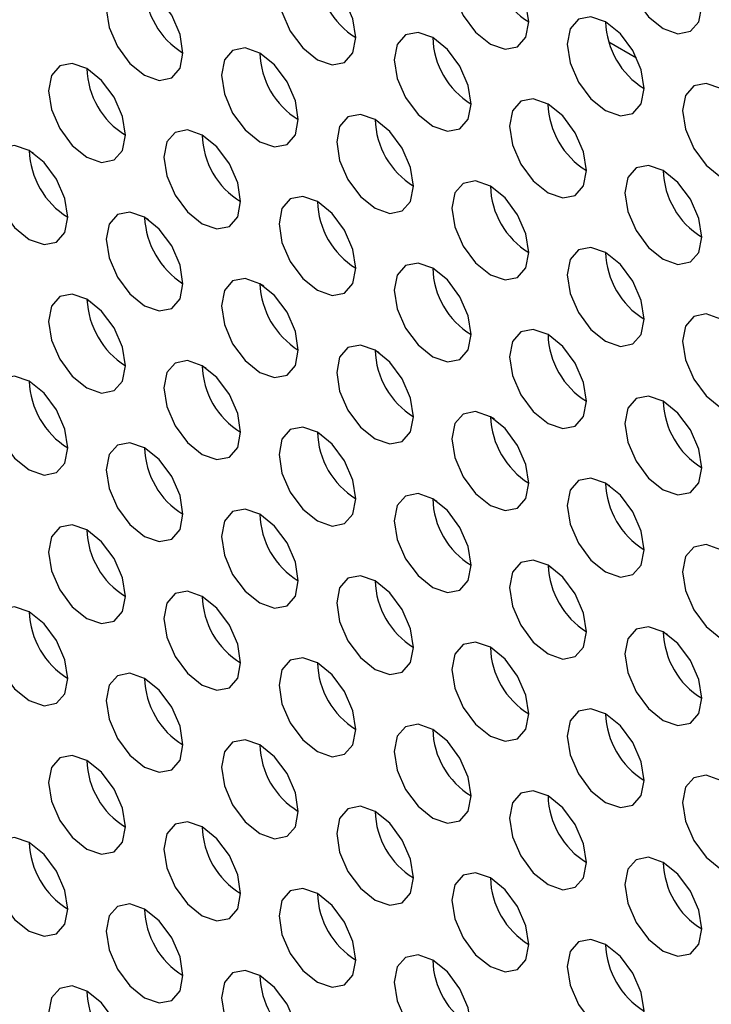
# Model space of a CAD drawing. Header units: millimetres. Extents: x 3619 to 4737, y 1503 to 2366.
# Tile 146 of 256: x 4429.28 to 4433.52, y 2128.96 to 2135.01. Entities that reach past the tile are written whole.
import ezdxf

# ---------------------------------------------------------------- set-up
doc = ezdxf.new("R2010")
doc.units = ezdxf.units.MM

msp = doc.modelspace()

# ---------------------------------------------------------------- linework, layer by layer
at = {"color": 7, "linetype": 'Continuous', "lineweight": 30}
for p, q in [((4432.8959, 2134.8706), (4433.0652, 2134.7729)), ((4429.3652, 2134.1871), (4429.3401, 2134.2016)), ((4430.0723, 2133.7789), (4430.0472, 2133.7934)), ((4430.7794, 2133.3707), (4430.7543, 2133.3852)), ((4429.6936, 2133.2899), (4429.7178, 2133.276)), ((4431.4865, 2132.9625), (4431.4614, 2132.977)), ((4430.4007, 2132.8817), (4430.4249, 2132.8678)), ((4432.1936, 2132.5543), (4432.1685, 2132.5687)), ((4431.1079, 2132.4735), (4431.132, 2132.4596)), ((4432.9007, 2132.1461), (4432.8756, 2132.1605)), ((4431.815, 2132.0653), (4431.8391, 2132.0514)), ((4432.5221, 2131.6571), (4432.5462, 2131.6431)), ((4433.2292, 2131.2489), (4433.2533, 2131.2349))]:
    msp.add_line(p, q, dxfattribs=at)
at = {"color": 7, "linetype": 'Continuous', "lineweight": 30, "flags": 128}
for points in [[(4433.4649, 2135.0881), (4433.4469, 2135.2026), (4433.3958, 2135.3204), (4433.3194, 2135.4235), (4433.2292, 2135.4963), (4433.139, 2135.5277), (4433.0625, 2135.5128), (4433.0114, 2135.454), (4432.9935, 2135.3602), (4433.0114, 2135.2457), (4433.0625, 2135.1279), (4433.139, 2135.0248), (4433.2292, 2134.952), (4433.3194, 2134.9206), (4433.3958, 2134.9355), (4433.4469, 2134.9943), (4433.4649, 2135.0881)], [(4432.4042, 2134.9927), (4432.3863, 2135.1072), (4432.3352, 2135.225), (4432.2587, 2135.3282), (4432.1685, 2135.401), (4432.0783, 2135.4323), (4432.0018, 2135.4175), (4431.9508, 2135.3587), (4431.9328, 2135.2649), (4431.9508, 2135.1503), (4432.0018, 2135.0325), (4432.0783, 2134.9294), (4432.1685, 2134.8566), (4432.2587, 2134.8253), (4432.3352, 2134.8401), (4432.3863, 2134.8989), (4432.4042, 2134.9927)], [(4431.3436, 2134.8974), (4431.3256, 2135.0119), (4431.2745, 2135.1297), (4431.1981, 2135.2328), (4431.1079, 2135.3056), (4431.0177, 2135.337), (4430.9412, 2135.3221), (4430.8901, 2135.2633), (4430.8721, 2135.1695), (4430.8901, 2135.055), (4430.9412, 2134.9372), (4431.0177, 2134.834), (4431.1079, 2134.7612), (4431.1981, 2134.7299), (4431.2745, 2134.7448), (4431.3256, 2134.8036), (4431.3436, 2134.8974)], [(4430.2829, 2134.802), (4430.265, 2134.9165), (4430.2139, 2135.0343), (4430.1374, 2135.1375), (4430.0472, 2135.2102), (4429.957, 2135.2416), (4429.8805, 2135.2267), (4429.8294, 2135.1679), (4429.8115, 2135.0741), (4429.8294, 2134.9596), (4429.8805, 2134.8418), (4429.957, 2134.7387), (4430.0472, 2134.6659), (4430.1374, 2134.6345), (4430.2139, 2134.6494), (4430.265, 2134.7082), (4430.2829, 2134.802)], [(4433.1113, 2134.5845), (4433.0934, 2134.699), (4433.0423, 2134.8168), (4432.9658, 2134.92), (4432.8756, 2134.9928), (4432.7854, 2135.0241), (4432.709, 2135.0093), (4432.6579, 2134.9505), (4432.6399, 2134.8567), (4432.6579, 2134.7421), (4432.709, 2134.6243), (4432.7854, 2134.5212), (4432.8756, 2134.4484), (4432.9658, 2134.4171), (4433.0423, 2134.4319), (4433.0934, 2134.4907), (4433.1113, 2134.5845)], [(4432.0507, 2134.4892), (4432.0327, 2134.6037), (4431.9816, 2134.7215), (4431.9052, 2134.8246), (4431.815, 2134.8974), (4431.7248, 2134.9288), (4431.6483, 2134.9139), (4431.5972, 2134.8551), (4431.5793, 2134.7613), (4431.5972, 2134.6468), (4431.6483, 2134.529), (4431.7248, 2134.4258), (4431.815, 2134.353), (4431.9052, 2134.3217), (4431.9816, 2134.3365), (4432.0327, 2134.3954), (4432.0507, 2134.4892)], [(4430.99, 2134.3938), (4430.9721, 2134.5083), (4430.921, 2134.6261), (4430.8445, 2134.7293), (4430.7543, 2134.802), (4430.6641, 2134.8334), (4430.5876, 2134.8185), (4430.5365, 2134.7597), (4430.5186, 2134.6659), (4430.5365, 2134.5514), (4430.5876, 2134.4336), (4430.6641, 2134.3305), (4430.7543, 2134.2577), (4430.8445, 2134.2263), (4430.921, 2134.2412), (4430.9721, 2134.3), (4430.99, 2134.3938)], [(4429.9293, 2134.2984), (4429.9114, 2134.4129), (4429.8603, 2134.5307), (4429.7838, 2134.6339), (4429.6936, 2134.7067), (4429.6034, 2134.738), (4429.527, 2134.7232), (4429.4759, 2134.6644), (4429.4579, 2134.5706), (4429.4759, 2134.4561), (4429.527, 2134.3383), (4429.6034, 2134.2351), (4429.6936, 2134.1623), (4429.7838, 2134.131), (4429.8603, 2134.1458), (4429.9114, 2134.2046), (4429.9293, 2134.2984)], [(4433.8184, 2134.1763), (4433.8005, 2134.2908), (4433.7494, 2134.4086), (4433.6729, 2134.5118), (4433.5827, 2134.5846), (4433.4925, 2134.6159), (4433.4161, 2134.6011), (4433.365, 2134.5423), (4433.347, 2134.4484), (4433.365, 2134.3339), (4433.4161, 2134.2161), (4433.4925, 2134.113), (4433.5827, 2134.0402), (4433.6729, 2134.0089), (4433.7494, 2134.0237), (4433.8005, 2134.0825), (4433.8184, 2134.1763)], [(4432.7578, 2134.0809), (4432.7398, 2134.1955), (4432.6887, 2134.3133), (4432.6123, 2134.4164), (4432.5221, 2134.4892), (4432.4319, 2134.5206), (4432.3554, 2134.5057), (4432.3043, 2134.4469), (4432.2864, 2134.3531), (4432.3043, 2134.2386), (4432.3554, 2134.1208), (4432.4319, 2134.0176), (4432.5221, 2133.9448), (4432.6123, 2133.9135), (4432.6887, 2133.9283), (4432.7398, 2133.9871), (4432.7578, 2134.0809)], [(4431.6971, 2133.9856), (4431.6792, 2134.1001), (4431.6281, 2134.2179), (4431.5516, 2134.321), (4431.4614, 2134.3938), (4431.3712, 2134.4252), (4431.2947, 2134.4103), (4431.2436, 2134.3515), (4431.2257, 2134.2577), (4431.2436, 2134.1432), (4431.2947, 2134.0254), (4431.3712, 2133.9223), (4431.4614, 2133.8495), (4431.5516, 2133.8181), (4431.6281, 2133.833), (4431.6792, 2133.8918), (4431.6971, 2133.9856)], [(4430.6364, 2133.8902), (4430.6185, 2134.0047), (4430.5674, 2134.1225), (4430.4909, 2134.2257), (4430.4007, 2134.2985), (4430.3105, 2134.3298), (4430.2341, 2134.315), (4430.183, 2134.2562), (4430.165, 2134.1624), (4430.183, 2134.0478), (4430.2341, 2133.93), (4430.3105, 2133.8269), (4430.4007, 2133.7541), (4430.4909, 2133.7228), (4430.5674, 2133.7376), (4430.6185, 2133.7964), (4430.6364, 2133.8902)], [(4429.5758, 2133.7949), (4429.5578, 2133.9094), (4429.5068, 2134.0272), (4429.4303, 2134.1303), (4429.3401, 2134.2031), (4429.2499, 2134.2345), (4429.1734, 2134.2196), (4429.1223, 2134.1608), (4429.1044, 2134.067), (4429.1223, 2133.9525), (4429.1734, 2133.8347), (4429.2499, 2133.7315), (4429.3401, 2133.6587), (4429.4303, 2133.6274), (4429.5068, 2133.6423), (4429.5578, 2133.7011), (4429.5758, 2133.7949)], [(4433.4649, 2133.6727), (4433.4469, 2133.7873), (4433.3958, 2133.9051), (4433.3194, 2134.0082), (4433.2292, 2134.081), (4433.139, 2134.1123), (4433.0625, 2134.0975), (4433.0114, 2134.0387), (4432.9935, 2133.9449), (4433.0114, 2133.8304), (4433.0625, 2133.7126), (4433.139, 2133.6094), (4433.2292, 2133.5366), (4433.3194, 2133.5053), (4433.3958, 2133.5201), (4433.4469, 2133.5789), (4433.4649, 2133.6727)], [(4432.4042, 2133.5774), (4432.3863, 2133.6919), (4432.3352, 2133.8097), (4432.2587, 2133.9128), (4432.1685, 2133.9856), (4432.0783, 2134.017), (4432.0018, 2134.0021), (4431.9508, 2133.9433), (4431.9328, 2133.8495), (4431.9508, 2133.735), (4432.0018, 2133.6172), (4432.0783, 2133.5141), (4432.1685, 2133.4413), (4432.2587, 2133.4099), (4432.3352, 2133.4248), (4432.3863, 2133.4836), (4432.4042, 2133.5774)], [(4431.3436, 2133.482), (4431.3256, 2133.5965), (4431.2745, 2133.7143), (4431.1981, 2133.8175), (4431.1079, 2133.8903), (4431.0177, 2133.9216), (4430.9412, 2133.9068), (4430.8901, 2133.848), (4430.8721, 2133.7542), (4430.8901, 2133.6396), (4430.9412, 2133.5218), (4431.0177, 2133.4187), (4431.1079, 2133.3459), (4431.1981, 2133.3146), (4431.2745, 2133.3294), (4431.3256, 2133.3882), (4431.3436, 2133.482)], [(4430.2829, 2133.3867), (4430.265, 2133.5012), (4430.2139, 2133.619), (4430.1374, 2133.7221), (4430.0472, 2133.7949), (4429.957, 2133.8263), (4429.8805, 2133.8114), (4429.8294, 2133.7526), (4429.8115, 2133.6588), (4429.8294, 2133.5443), (4429.8805, 2133.4265), (4429.957, 2133.3233), (4430.0472, 2133.2505), (4430.1374, 2133.2192), (4430.2139, 2133.2341), (4430.265, 2133.2929), (4430.2829, 2133.3867)], [(4433.1113, 2133.1692), (4433.0934, 2133.2837), (4433.0423, 2133.4015), (4432.9658, 2133.5046), (4432.8756, 2133.5774), (4432.7854, 2133.6088), (4432.709, 2133.5939), (4432.6579, 2133.5351), (4432.6399, 2133.4413), (4432.6579, 2133.3268), (4432.709, 2133.209), (4432.7854, 2133.1059), (4432.8756, 2133.0331), (4432.9658, 2133.0017), (4433.0423, 2133.0166), (4433.0934, 2133.0754), (4433.1113, 2133.1692)], [(4432.0507, 2133.0738), (4432.0327, 2133.1883), (4431.9816, 2133.3061), (4431.9052, 2133.4093), (4431.815, 2133.4821), (4431.7248, 2133.5134), (4431.6483, 2133.4986), (4431.5972, 2133.4398), (4431.5793, 2133.346), (4431.5972, 2133.2314), (4431.6483, 2133.1136), (4431.7248, 2133.0105), (4431.815, 2132.9377), (4431.9052, 2132.9064), (4431.9816, 2132.9212), (4432.0327, 2132.98), (4432.0507, 2133.0738)], [(4430.99, 2132.9785), (4430.9721, 2133.093), (4430.921, 2133.2108), (4430.8445, 2133.3139), (4430.7543, 2133.3867), (4430.6641, 2133.4181), (4430.5876, 2133.4032), (4430.5365, 2133.3444), (4430.5186, 2133.2506), (4430.5365, 2133.1361), (4430.5876, 2133.0183), (4430.6641, 2132.9151), (4430.7543, 2132.8423), (4430.8445, 2132.811), (4430.921, 2132.8258), (4430.9721, 2132.8847), (4430.99, 2132.9785)], [(4429.9293, 2132.8831), (4429.9114, 2132.9976), (4429.8603, 2133.1154), (4429.7838, 2133.2186), (4429.6936, 2133.2913), (4429.6034, 2133.3227), (4429.527, 2133.3078), (4429.4759, 2133.249), (4429.4579, 2133.1552), (4429.4759, 2133.0407), (4429.527, 2132.9229), (4429.6034, 2132.8198), (4429.6936, 2132.747), (4429.7838, 2132.7156), (4429.8603, 2132.7305), (4429.9114, 2132.7893), (4429.9293, 2132.8831)], [(4433.8184, 2132.761), (4433.8005, 2132.8755), (4433.7494, 2132.9933), (4433.6729, 2133.0964), (4433.5827, 2133.1692), (4433.4925, 2133.2006), (4433.4161, 2133.1857), (4433.365, 2133.1269), (4433.347, 2133.0331), (4433.365, 2132.9186), (4433.4161, 2132.8008), (4433.4925, 2132.6977), (4433.5827, 2132.6249), (4433.6729, 2132.5935), (4433.7494, 2132.6084), (4433.8005, 2132.6672), (4433.8184, 2132.761)], [(4432.7578, 2132.6656), (4432.7398, 2132.7801), (4432.6887, 2132.8979), (4432.6123, 2133.0011), (4432.5221, 2133.0739), (4432.4319, 2133.1052), (4432.3554, 2133.0904), (4432.3043, 2133.0316), (4432.2864, 2132.9377), (4432.3043, 2132.8232), (4432.3554, 2132.7054), (4432.4319, 2132.6023), (4432.5221, 2132.5295), (4432.6123, 2132.4982), (4432.6887, 2132.513), (4432.7398, 2132.5718), (4432.7578, 2132.6656)], [(4431.6971, 2132.5703), (4431.6792, 2132.6848), (4431.6281, 2132.8026), (4431.5516, 2132.9057), (4431.4614, 2132.9785), (4431.3712, 2133.0099), (4431.2947, 2132.995), (4431.2436, 2132.9362), (4431.2257, 2132.8424), (4431.2436, 2132.7279), (4431.2947, 2132.6101), (4431.3712, 2132.5069), (4431.4614, 2132.4341), (4431.5516, 2132.4028), (4431.6281, 2132.4176), (4431.6792, 2132.4765), (4431.6971, 2132.5703)], [(4430.6364, 2132.4749), (4430.6185, 2132.5894), (4430.5674, 2132.7072), (4430.4909, 2132.8104), (4430.4007, 2132.8831), (4430.3105, 2132.9145), (4430.2341, 2132.8996), (4430.183, 2132.8408), (4430.165, 2132.747), (4430.183, 2132.6325), (4430.2341, 2132.5147), (4430.3105, 2132.4116), (4430.4007, 2132.3388), (4430.4909, 2132.3074), (4430.5674, 2132.3223), (4430.6185, 2132.3811), (4430.6364, 2132.4749)], [(4429.5758, 2132.3795), (4429.5578, 2132.494), (4429.5068, 2132.6118), (4429.4303, 2132.715), (4429.3401, 2132.7878), (4429.2499, 2132.8191), (4429.1734, 2132.8043), (4429.1223, 2132.7455), (4429.1044, 2132.6517), (4429.1223, 2132.5371), (4429.1734, 2132.4193), (4429.2499, 2132.3162), (4429.3401, 2132.2434), (4429.4303, 2132.2121), (4429.5068, 2132.2269), (4429.5578, 2132.2857), (4429.5758, 2132.3795)], [(4433.4649, 2132.2574), (4433.4469, 2132.3719), (4433.3958, 2132.4897), (4433.3194, 2132.5929), (4433.2292, 2132.6657), (4433.139, 2132.697), (4433.0625, 2132.6822), (4433.0114, 2132.6234), (4432.9935, 2132.5295), (4433.0114, 2132.415), (4433.0625, 2132.2972), (4433.139, 2132.1941), (4433.2292, 2132.1213), (4433.3194, 2132.0899), (4433.3958, 2132.1048), (4433.4469, 2132.1636), (4433.4649, 2132.2574)], [(4432.4042, 2132.162), (4432.3863, 2132.2766), (4432.3352, 2132.3944), (4432.2587, 2132.4975), (4432.1685, 2132.5703), (4432.0783, 2132.6016), (4432.0018, 2132.5868), (4431.9508, 2132.528), (4431.9328, 2132.4342), (4431.9508, 2132.3197), (4432.0018, 2132.2019), (4432.0783, 2132.0987), (4432.1685, 2132.0259), (4432.2587, 2131.9946), (4432.3352, 2132.0094), (4432.3863, 2132.0682), (4432.4042, 2132.162)], [(4431.3436, 2132.0667), (4431.3256, 2132.1812), (4431.2745, 2132.299), (4431.1981, 2132.4021), (4431.1079, 2132.4749), (4431.0177, 2132.5063), (4430.9412, 2132.4914), (4430.8901, 2132.4326), (4430.8721, 2132.3388), (4430.8901, 2132.2243), (4430.9412, 2132.1065), (4431.0177, 2132.0034), (4431.1079, 2131.9306), (4431.1981, 2131.8992), (4431.2745, 2131.9141), (4431.3256, 2131.9729), (4431.3436, 2132.0667)], [(4430.2829, 2131.9713), (4430.265, 2132.0858), (4430.2139, 2132.2036), (4430.1374, 2132.3068), (4430.0472, 2132.3796), (4429.957, 2132.4109), (4429.8805, 2132.3961), (4429.8294, 2132.3373), (4429.8115, 2132.2435), (4429.8294, 2132.1289), (4429.8805, 2132.0111), (4429.957, 2131.908), (4430.0472, 2131.8352), (4430.1374, 2131.8039), (4430.2139, 2131.8187), (4430.265, 2131.8775), (4430.2829, 2131.9713)], [(4433.1113, 2131.7538), (4433.0934, 2131.8684), (4433.0423, 2131.9862), (4432.9658, 2132.0893), (4432.8756, 2132.1621), (4432.7854, 2132.1934), (4432.709, 2132.1786), (4432.6579, 2132.1198), (4432.6399, 2132.026), (4432.6579, 2131.9115), (4432.709, 2131.7937), (4432.7854, 2131.6905), (4432.8756, 2131.6177), (4432.9658, 2131.5864), (4433.0423, 2131.6012), (4433.0934, 2131.66), (4433.1113, 2131.7538)], [(4432.0507, 2131.6585), (4432.0327, 2131.773), (4431.9816, 2131.8908), (4431.9052, 2131.9939), (4431.815, 2132.0667), (4431.7248, 2132.0981), (4431.6483, 2132.0832), (4431.5972, 2132.0244), (4431.5793, 2131.9306), (4431.5972, 2131.8161), (4431.6483, 2131.6983), (4431.7248, 2131.5952), (4431.815, 2131.5224), (4431.9052, 2131.491), (4431.9816, 2131.5059), (4432.0327, 2131.5647), (4432.0507, 2131.6585)], [(4430.99, 2131.5631), (4430.9721, 2131.6776), (4430.921, 2131.7954), (4430.8445, 2131.8986), (4430.7543, 2131.9714), (4430.6641, 2132.0027), (4430.5876, 2131.9879), (4430.5365, 2131.9291), (4430.5186, 2131.8353), (4430.5365, 2131.7207), (4430.5876, 2131.6029), (4430.6641, 2131.4998), (4430.7543, 2131.427), (4430.8445, 2131.3957), (4430.921, 2131.4105), (4430.9721, 2131.4693), (4430.99, 2131.5631)], [(4429.9293, 2131.4678), (4429.9114, 2131.5823), (4429.8603, 2131.7001), (4429.7838, 2131.8032), (4429.6936, 2131.876), (4429.6034, 2131.9074), (4429.527, 2131.8925), (4429.4759, 2131.8337), (4429.4579, 2131.7399), (4429.4759, 2131.6254), (4429.527, 2131.5076), (4429.6034, 2131.4044), (4429.6936, 2131.3316), (4429.7838, 2131.3003), (4429.8603, 2131.3151), (4429.9114, 2131.374), (4429.9293, 2131.4678)], [(4433.8184, 2131.3456), (4433.8005, 2131.4602), (4433.7494, 2131.578), (4433.6729, 2131.6811), (4433.5827, 2131.7539), (4433.4925, 2131.7852), (4433.4161, 2131.7704), (4433.365, 2131.7116), (4433.347, 2131.6178), (4433.365, 2131.5033), (4433.4161, 2131.3855), (4433.4925, 2131.2823), (4433.5827, 2131.2095), (4433.6729, 2131.1782), (4433.7494, 2131.193), (4433.8005, 2131.2518), (4433.8184, 2131.3456)], [(4432.7578, 2131.2503), (4432.7398, 2131.3648), (4432.6887, 2131.4826), (4432.6123, 2131.5857), (4432.5221, 2131.6585), (4432.4319, 2131.6899), (4432.3554, 2131.675), (4432.3043, 2131.6162), (4432.2864, 2131.5224), (4432.3043, 2131.4079), (4432.3554, 2131.2901), (4432.4319, 2131.187), (4432.5221, 2131.1142), (4432.6123, 2131.0828), (4432.6887, 2131.0977), (4432.7398, 2131.1565), (4432.7578, 2131.2503)], [(4431.6971, 2131.1549), (4431.6792, 2131.2694), (4431.6281, 2131.3872), (4431.5516, 2131.4904), (4431.4614, 2131.5632), (4431.3712, 2131.5945), (4431.2947, 2131.5797), (4431.2436, 2131.5209), (4431.2257, 2131.4271), (4431.2436, 2131.3125), (4431.2947, 2131.1947), (4431.3712, 2131.0916), (4431.4614, 2131.0188), (4431.5516, 2130.9875), (4431.6281, 2131.0023), (4431.6792, 2131.0611), (4431.6971, 2131.1549)], [(4430.6364, 2131.0596), (4430.6185, 2131.1741), (4430.5674, 2131.2919), (4430.4909, 2131.395), (4430.4007, 2131.4678), (4430.3105, 2131.4992), (4430.2341, 2131.4843), (4430.183, 2131.4255), (4430.165, 2131.3317), (4430.183, 2131.2172), (4430.2341, 2131.0994), (4430.3105, 2130.9962), (4430.4007, 2130.9234), (4430.4909, 2130.8921), (4430.5674, 2130.9069), (4430.6185, 2130.9658), (4430.6364, 2131.0596)], [(4429.5758, 2130.9642), (4429.5578, 2131.0787), (4429.5068, 2131.1965), (4429.4303, 2131.2997), (4429.3401, 2131.3724), (4429.2499, 2131.4038), (4429.1734, 2131.3889), (4429.1223, 2131.3301), (4429.1044, 2131.2363), (4429.1223, 2131.1218), (4429.1734, 2131.004), (4429.2499, 2130.9009), (4429.3401, 2130.8281), (4429.4303, 2130.7967), (4429.5068, 2130.8116), (4429.5578, 2130.8704), (4429.5758, 2130.9642)], [(4433.4649, 2130.8421), (4433.4469, 2130.9566), (4433.3958, 2131.0744), (4433.3194, 2131.1775), (4433.2292, 2131.2503), (4433.139, 2131.2817), (4433.0625, 2131.2668), (4433.0114, 2131.208), (4432.9935, 2131.1142), (4433.0114, 2130.9997), (4433.0625, 2130.8819), (4433.139, 2130.7788), (4433.2292, 2130.706), (4433.3194, 2130.6746), (4433.3958, 2130.6895), (4433.4469, 2130.7483), (4433.4649, 2130.8421)], [(4432.4042, 2130.7467), (4432.3863, 2130.8612), (4432.3352, 2130.979), (4432.2587, 2131.0822), (4432.1685, 2131.155), (4432.0783, 2131.1863), (4432.0018, 2131.1715), (4431.9508, 2131.1126), (4431.9328, 2131.0188), (4431.9508, 2130.9043), (4432.0018, 2130.7865), (4432.0783, 2130.6834), (4432.1685, 2130.6106), (4432.2587, 2130.5792), (4432.3352, 2130.5941), (4432.3863, 2130.6529), (4432.4042, 2130.7467)], [(4431.3436, 2130.6513), (4431.3256, 2130.7659), (4431.2745, 2130.8837), (4431.1981, 2130.9868), (4431.1079, 2131.0596), (4431.0177, 2131.091), (4430.9412, 2131.0761), (4430.8901, 2131.0173), (4430.8721, 2130.9235), (4430.8901, 2130.809), (4430.9412, 2130.6912), (4431.0177, 2130.588), (4431.1079, 2130.5152), (4431.1981, 2130.4839), (4431.2745, 2130.4987), (4431.3256, 2130.5575), (4431.3436, 2130.6513)], [(4430.2829, 2130.556), (4430.265, 2130.6705), (4430.2139, 2130.7883), (4430.1374, 2130.8914), (4430.0472, 2130.9642), (4429.957, 2130.9956), (4429.8805, 2130.9807), (4429.8294, 2130.9219), (4429.8115, 2130.8281), (4429.8294, 2130.7136), (4429.8805, 2130.5958), (4429.957, 2130.4927), (4430.0472, 2130.4199), (4430.1374, 2130.3885), (4430.2139, 2130.4034), (4430.265, 2130.4622), (4430.2829, 2130.556)], [(4433.1113, 2130.3385), (4433.0934, 2130.453), (4433.0423, 2130.5708), (4432.9658, 2130.674), (4432.8756, 2130.7468), (4432.7854, 2130.7781), (4432.709, 2130.7632), (4432.6579, 2130.7044), (4432.6399, 2130.6106), (4432.6579, 2130.4961), (4432.709, 2130.3783), (4432.7854, 2130.2752), (4432.8756, 2130.2024), (4432.9658, 2130.171), (4433.0423, 2130.1859), (4433.0934, 2130.2447), (4433.1113, 2130.3385)], [(4432.0507, 2130.2431), (4432.0327, 2130.3577), (4431.9816, 2130.4755), (4431.9052, 2130.5786), (4431.815, 2130.6514), (4431.7248, 2130.6827), (4431.6483, 2130.6679), (4431.5972, 2130.6091), (4431.5793, 2130.5153), (4431.5972, 2130.4008), (4431.6483, 2130.283), (4431.7248, 2130.1798), (4431.815, 2130.107), (4431.9052, 2130.0757), (4431.9816, 2130.0905), (4432.0327, 2130.1493), (4432.0507, 2130.2431)], [(4430.99, 2130.1478), (4430.9721, 2130.2623), (4430.921, 2130.3801), (4430.8445, 2130.4832), (4430.7543, 2130.556), (4430.6641, 2130.5874), (4430.5876, 2130.5725), (4430.5365, 2130.5137), (4430.5186, 2130.4199), (4430.5365, 2130.3054), (4430.5876, 2130.1876), (4430.6641, 2130.0845), (4430.7543, 2130.0117), (4430.8445, 2129.9803), (4430.921, 2129.9952), (4430.9721, 2130.054), (4430.99, 2130.1478)], [(4429.9293, 2130.0524), (4429.9114, 2130.1669), (4429.8603, 2130.2847), (4429.7838, 2130.3879), (4429.6936, 2130.4607), (4429.6034, 2130.492), (4429.527, 2130.4772), (4429.4759, 2130.4184), (4429.4579, 2130.3246), (4429.4759, 2130.21), (4429.527, 2130.0922), (4429.6034, 2129.9891), (4429.6936, 2129.9163), (4429.7838, 2129.885), (4429.8603, 2129.8998), (4429.9114, 2129.9586), (4429.9293, 2130.0524)], [(4433.8184, 2129.9303), (4433.8005, 2130.0448), (4433.7494, 2130.1626), (4433.6729, 2130.2658), (4433.5827, 2130.3386), (4433.4925, 2130.3699), (4433.4161, 2130.355), (4433.365, 2130.2962), (4433.347, 2130.2024), (4433.365, 2130.0879), (4433.4161, 2129.9701), (4433.4925, 2129.867), (4433.5827, 2129.7942), (4433.6729, 2129.7628), (4433.7494, 2129.7777), (4433.8005, 2129.8365), (4433.8184, 2129.9303)], [(4432.7578, 2129.8349), (4432.7398, 2129.9495), (4432.6887, 2130.0673), (4432.6123, 2130.1704), (4432.5221, 2130.2432), (4432.4319, 2130.2745), (4432.3554, 2130.2597), (4432.3043, 2130.2009), (4432.2864, 2130.1071), (4432.3043, 2129.9926), (4432.3554, 2129.8748), (4432.4319, 2129.7716), (4432.5221, 2129.6988), (4432.6123, 2129.6675), (4432.6887, 2129.6823), (4432.7398, 2129.7411), (4432.7578, 2129.8349)], [(4431.6971, 2129.7396), (4431.6792, 2129.8541), (4431.6281, 2129.9719), (4431.5516, 2130.075), (4431.4614, 2130.1478), (4431.3712, 2130.1792), (4431.2947, 2130.1643), (4431.2436, 2130.1055), (4431.2257, 2130.0117), (4431.2436, 2129.8972), (4431.2947, 2129.7794), (4431.3712, 2129.6763), (4431.4614, 2129.6035), (4431.5516, 2129.5721), (4431.6281, 2129.587), (4431.6792, 2129.6458), (4431.6971, 2129.7396)], [(4430.6364, 2129.6442), (4430.6185, 2129.7587), (4430.5674, 2129.8765), (4430.4909, 2129.9797), (4430.4007, 2130.0525), (4430.3105, 2130.0838), (4430.2341, 2130.069), (4430.183, 2130.0102), (4430.165, 2129.9164), (4430.183, 2129.8018), (4430.2341, 2129.684), (4430.3105, 2129.5809), (4430.4007, 2129.5081), (4430.4909, 2129.4768), (4430.5674, 2129.4916), (4430.6185, 2129.5504), (4430.6364, 2129.6442)], [(4429.5758, 2129.5489), (4429.5578, 2129.6634), (4429.5068, 2129.7812), (4429.4303, 2129.8843), (4429.3401, 2129.9571), (4429.2499, 2129.9885), (4429.1734, 2129.9736), (4429.1223, 2129.9148), (4429.1044, 2129.821), (4429.1223, 2129.7065), (4429.1734, 2129.5887), (4429.2499, 2129.4855), (4429.3401, 2129.4127), (4429.4303, 2129.3814), (4429.5068, 2129.3962), (4429.5578, 2129.4551), (4429.5758, 2129.5489)], [(4433.4649, 2129.4267), (4433.4469, 2129.5413), (4433.3958, 2129.659), (4433.3194, 2129.7622), (4433.2292, 2129.835), (4433.139, 2129.8663), (4433.0625, 2129.8515), (4433.0114, 2129.7927), (4432.9935, 2129.6989), (4433.0114, 2129.5844), (4433.0625, 2129.4666), (4433.139, 2129.3634), (4433.2292, 2129.2906), (4433.3194, 2129.2593), (4433.3958, 2129.2741), (4433.4469, 2129.3329), (4433.4649, 2129.4267)], [(4432.4042, 2129.3314), (4432.3863, 2129.4459), (4432.3352, 2129.5637), (4432.2587, 2129.6668), (4432.1685, 2129.7396), (4432.0783, 2129.771), (4432.0018, 2129.7561), (4431.9508, 2129.6973), (4431.9328, 2129.6035), (4431.9508, 2129.489), (4432.0018, 2129.3712), (4432.0783, 2129.2681), (4432.1685, 2129.1953), (4432.2587, 2129.1639), (4432.3352, 2129.1788), (4432.3863, 2129.2376), (4432.4042, 2129.3314)], [(4431.3436, 2129.236), (4431.3256, 2129.3505), (4431.2745, 2129.4683), (4431.1981, 2129.5715), (4431.1079, 2129.6443), (4431.0177, 2129.6756), (4430.9412, 2129.6608), (4430.8901, 2129.6019), (4430.8721, 2129.5081), (4430.8901, 2129.3936), (4430.9412, 2129.2758), (4431.0177, 2129.1727), (4431.1079, 2129.0999), (4431.1981, 2129.0685), (4431.2745, 2129.0834), (4431.3256, 2129.1422), (4431.3436, 2129.236)], [(4430.2829, 2129.1406), (4430.265, 2129.2552), (4430.2139, 2129.373), (4430.1374, 2129.4761), (4430.0472, 2129.5489), (4429.957, 2129.5803), (4429.8805, 2129.5654), (4429.8294, 2129.5066), (4429.8115, 2129.4128), (4429.8294, 2129.2983), (4429.8805, 2129.1805), (4429.957, 2129.0773), (4430.0472, 2129.0045), (4430.1374, 2128.9732), (4430.2139, 2128.988), (4430.265, 2129.0468), (4430.2829, 2129.1406)], [(4433.1113, 2128.9232), (4433.0934, 2129.0377), (4433.0423, 2129.1555), (4432.9658, 2129.2586), (4432.8756, 2129.3314), (4432.7854, 2129.3628), (4432.709, 2129.3479), (4432.6579, 2129.2891), (4432.6399, 2129.1953), (4432.6579, 2129.0808), (4432.709, 2128.963), (4432.7854, 2128.8598), (4432.8756, 2128.7871), (4432.9658, 2128.7557), (4433.0423, 2128.7706), (4433.0934, 2128.8294), (4433.1113, 2128.9232)], [(4432.0507, 2128.8278), (4432.0327, 2128.9423), (4431.9816, 2129.0601), (4431.9052, 2129.1633), (4431.815, 2129.2361), (4431.7248, 2129.2674), (4431.6483, 2129.2525), (4431.5972, 2129.1937), (4431.5793, 2129.0999), (4431.5972, 2128.9854), (4431.6483, 2128.8676), (4431.7248, 2128.7645), (4431.815, 2128.6917), (4431.9052, 2128.6603), (4431.9816, 2128.6752), (4432.0327, 2128.734), (4432.0507, 2128.8278)], [(4430.99, 2128.7324), (4430.9721, 2128.847), (4430.921, 2128.9648), (4430.8445, 2129.0679), (4430.7543, 2129.1407), (4430.6641, 2129.172), (4430.5876, 2129.1572), (4430.5365, 2129.0984), (4430.5186, 2129.0046), (4430.5365, 2128.8901), (4430.5876, 2128.7723), (4430.6641, 2128.6691), (4430.7543, 2128.5963), (4430.8445, 2128.565), (4430.921, 2128.5798), (4430.9721, 2128.6386), (4430.99, 2128.7324)], [(4429.9293, 2128.6371), (4429.9114, 2128.7516), (4429.8603, 2128.8694), (4429.7838, 2128.9725), (4429.6936, 2129.0453), (4429.6034, 2129.0767), (4429.527, 2129.0618), (4429.4759, 2129.003), (4429.4579, 2128.9092), (4429.4759, 2128.7947), (4429.527, 2128.6769), (4429.6034, 2128.5738), (4429.6936, 2128.501), (4429.7838, 2128.4696), (4429.8603, 2128.4845), (4429.9114, 2128.5433), (4429.9293, 2128.6371)]]:
    msp.add_lwpolyline(points, dxfattribs=at)
at = {"color": 7, "linetype": 'Continuous', "lineweight": 30}
for centre, radius, start, end in [((4432.664, 2135.4148), 0.4957, 181.60288, 238.39268), ((4431.6033, 2135.3195), 0.4957, 181.60288, 238.39268), ((4430.5427, 2135.2241), 0.4957, 181.60288, 238.39268), ((4433.3711, 2135.0066), 0.4957, 181.60118, 238.3934), ((4432.3104, 2134.9113), 0.4957, 181.60118, 238.3934), ((4431.2498, 2134.8159), 0.4957, 181.60118, 238.3934), ((4430.1891, 2134.7205), 0.4957, 181.60217, 238.39192), ((4433.0175, 2134.5031), 0.4957, 181.60166, 238.39292), ((4431.9569, 2134.4077), 0.4957, 181.60166, 238.39292), ((4430.8962, 2134.3123), 0.4957, 181.60212, 238.39295), ((4429.8356, 2134.217), 0.4957, 181.60212, 238.39295), ((4433.7246, 2134.0949), 0.4957, 181.60161, 238.39395), ((4432.664, 2133.9995), 0.4957, 181.60288, 238.39268), ((4431.6034, 2133.9041), 0.4957, 181.60339, 238.39168), ((4430.5592, 2133.8184), 0.5126, 182.80087, 237.38203), ((4433.3711, 2133.5913), 0.4957, 181.60118, 238.3934), ((4432.3104, 2133.4959), 0.4957, 181.60169, 238.3924), ((4431.2663, 2133.4102), 0.5127, 182.80151, 237.38139), ((4430.2057, 2133.3148), 0.5126, 182.78657, 237.38196), ((4433.0176, 2133.0877), 0.4957, 181.60217, 238.39192), ((4431.9569, 2132.9924), 0.4957, 181.60217, 238.39192), ((4430.8962, 2132.897), 0.4957, 181.60212, 238.39295), ((4429.8356, 2132.8016), 0.4957, 181.60212, 238.39295), ((4433.7247, 2132.6795), 0.4957, 181.60212, 238.39295), ((4432.6805, 2132.5938), 0.5126, 182.80087, 237.38203), ((4431.6034, 2132.4888), 0.4957, 181.60339, 238.39168), ((4430.5427, 2132.3934), 0.4957, 181.60339, 238.39168), ((4433.3711, 2132.1759), 0.4957, 181.60169, 238.3924), ((4432.3104, 2132.0806), 0.4957, 181.60169, 238.3924), ((4431.2498, 2131.9852), 0.4957, 181.60169, 238.3924), ((4430.1891, 2131.8899), 0.4957, 181.60217, 238.39192), ((4433.0341, 2131.682), 0.5126, 182.78657, 237.38196), ((4431.9569, 2131.577), 0.4957, 181.60217, 238.39192), ((4430.8962, 2131.4817), 0.4957, 181.60212, 238.39295), ((4429.8356, 2131.3863), 0.4957, 181.60212, 238.39295), ((4433.7247, 2131.2642), 0.4957, 181.60212, 238.39295), ((4432.664, 2131.1688), 0.4957, 181.60339, 238.39168), ((4431.6034, 2131.0735), 0.4957, 181.60339, 238.39168), ((4430.5427, 2130.9781), 0.4957, 181.60339, 238.39168), ((4433.3711, 2130.7606), 0.4957, 181.60169, 238.3924), ((4432.3104, 2130.6652), 0.4957, 181.60169, 238.3924), ((4431.2498, 2130.5699), 0.4957, 181.60169, 238.3924), ((4430.1891, 2130.4745), 0.4957, 181.60217, 238.39192), ((4433.0176, 2130.257), 0.4957, 181.60217, 238.39192), ((4431.9569, 2130.1617), 0.4957, 181.60217, 238.39192), ((4430.8962, 2130.0663), 0.4957, 181.60212, 238.39295), ((4429.8356, 2129.971), 0.4957, 181.60148, 238.39359), ((4433.7247, 2129.8488), 0.4957, 181.60212, 238.39295), ((4432.664, 2129.7535), 0.4957, 181.60339, 238.39168), ((4431.6034, 2129.6581), 0.4957, 181.60339, 238.39168), ((4430.5427, 2129.5628), 0.4957, 181.60275, 238.39232), ((4433.3711, 2129.3453), 0.4957, 181.60169, 238.3924), ((4432.3104, 2129.2499), 0.4957, 181.60169, 238.3924), ((4431.2498, 2129.1545), 0.4957, 181.60105, 238.39303), ((4430.1891, 2129.0592), 0.4957, 181.60153, 238.39255)]:
    msp.add_arc(centre, radius, start, end, dxfattribs=at)

doc.saveas('drawing.dxf')
